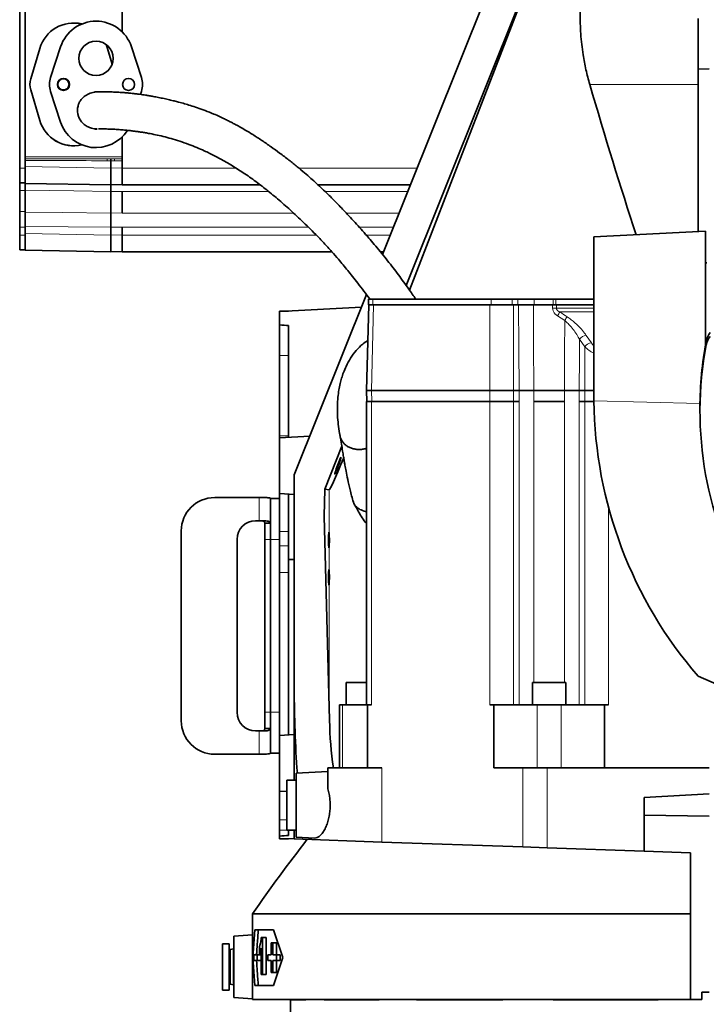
# Model space of a CAD drawing. Header units: millimetres. Extents: x 0 to 12429, y 0 to 8400.
# Tile 120 of 133: x 10574 to 10943, y 3425 to 3954. Entities that reach past the tile are written whole.
import ezdxf

# ---------------------------------------------------------------- set-up
doc = ezdxf.new("R2010")
doc.units = ezdxf.units.MM
doc.header["$LTSCALE"] = 20

msp = doc.modelspace()

# ---------------------------------------------------------------- linework, layer by layer
at = {"color": 7, "linetype": 'Continuous', "lineweight": 35}
for p, q in [((10769.149409, 3828.122137), (10839.100471, 4002.80219)), ((10858.495191, 4003.109668), (10781.83224, 3811.445746)), ((10858.220305, 4002.42218), (10783.652294, 3808.907421)), ((10574.178825, 3874.579774), (10574.178825, 3964.579774)), ((10577.178825, 3879.326729), (10577.178825, 3959.832818)), ((10629.178825, 3964.579774), (10629.178825, 3947.86263)), ((10938.678825, 3955.079774), (10938.678825, 3927.844365)), ((10580.109206, 3922.555134), (10584.957609, 3938.963759)), ((10580.125945, 3922.550188), (10584.974349, 3938.958813)), ((10596.171103, 3939.801229), (10590.774192, 3923.312647)), ((10620.627763, 3941.054503), (10621.383301, 3938.958813)), ((10620.655387, 3941.034287), (10621.40004, 3938.963759)), ((10621.383301, 3938.958813), (10623.891045, 3930.471765)), ((10621.40004, 3938.963759), (10623.900978, 3930.499749)), ((10639.583458, 3923.312647), (10634.186547, 3939.801229)), ((10944.678825, 3927.96889), (10938.678825, 3927.844365)), ((10938.678825, 3927.844365), (10938.678825, 3840.514609)), ((10584.957609, 3900.195788), (10580.109206, 3916.604413)), ((10584.974349, 3900.200734), (10580.125945, 3916.609359)), ((10590.774192, 3915.8469), (10596.171103, 3899.358318)), ((10614.452221, 3915.553339), (10614.473456, 3915.552902)), ((10639.038975, 3914.183401), (10639.583458, 3915.8469)), ((10629.178825, 3891.296917), (10629.178825, 3874.579774)), ((10577.178825, 3875.381336), (10577.178825, 3878.730657)), ((10577.178825, 3872.522225), (10577.178825, 3875.381336)), ((10623.178825, 3879.562017), (10623.178825, 3878.562164)), ((10623.178825, 3874.578403), (10623.178825, 3878.562164)), ((10574.178825, 3866.579774), (10574.178825, 3874.579774)), ((10577.178825, 3866.848894), (10577.178825, 3872.522225)), ((10623.178825, 3874.578403), (10623.178825, 3865.579774)), ((10629.178825, 3874.579774), (10629.178825, 3865.579774)), ((10574.178825, 3866.579774), (10577.178825, 3866.579774)), ((10574.178825, 3862.619774), (10574.178825, 3866.579774)), ((10577.178825, 3866.382707), (10577.178825, 3866.848894)), ((10623.178825, 3865.579774), (10577.178825, 3866.382707)), ((10629.178825, 3865.684504), (10623.178825, 3865.579774)), ((10629.178825, 3865.579774), (10703.304257, 3865.579774)), ((10734.451552, 3865.579774), (10784.149413, 3865.579774)), ((10574.178825, 3851.194407), (10574.178825, 3862.619774)), ((10577.178825, 3850.826915), (10577.178825, 3862.754064)), ((10623.178825, 3850.425621), (10623.178825, 3861.980267)), ((10629.178825, 3861.979774), (10629.178825, 3850.426032)), ((10574.178825, 3842.742283), (10574.178825, 3851.194407)), ((10574.178825, 3838.579774), (10574.178825, 3842.742283)), ((10574.178825, 3830.579774), (10574.178825, 3838.579774)), ((10577.178825, 3839.381336), (10577.178825, 3843.120116)), ((10577.178825, 3836.522225), (10577.178825, 3839.381336)), ((10623.178825, 3838.578403), (10623.178825, 3842.742996)), ((10623.178825, 3838.578403), (10623.178825, 3829.579774)), ((10629.178825, 3842.742283), (10629.178825, 3838.579774)), ((10629.178825, 3838.579774), (10629.178825, 3829.579774)), ((10942.678825, 3840.72424), (10882.678825, 3837.579774)), ((10942.678825, 3779.546856), (10942.678825, 3840.72424)), ((10577.178825, 3830.848894), (10577.178825, 3836.522225)), ((10882.678825, 3837.579774), (10882.678825, 3751.829774)), ((10574.178825, 3830.579774), (10577.178825, 3830.579774)), ((10577.178825, 3830.382707), (10577.178825, 3830.848894)), ((10623.178825, 3829.579774), (10577.178825, 3830.382707)), ((10629.178825, 3829.684504), (10623.178825, 3829.579774)), ((10629.178825, 3829.579774), (10741.915608, 3829.579774)), ((10767.955365, 3829.579774), (10769.733124, 3829.579774)), ((10943.328825, 3823.579774), (10942.678825, 3823.579774)), ((10721.678825, 3709.579774), (10760.510026, 3806.548084)), ((10761.681621, 3801.079774), (10760.546102, 3755.079774)), ((10761.546905, 3804.079774), (10761.546905, 3801.079774)), ((10761.546905, 3804.079774), (10763.890051, 3804.079774)), ((10761.546905, 3801.079774), (10762.625442, 3801.079774)), ((10762.625442, 3801.079774), (10764.317493, 3801.079774)), ((10763.890051, 3804.079774), (10827.529661, 3804.079774)), ((10764.317493, 3801.079774), (10826.823524, 3801.079774)), ((10826.823524, 3801.079774), (10829.174865, 3801.079774)), ((10827.529661, 3804.079774), (10838.84337, 3804.079774)), ((10829.174865, 3801.079774), (10837.198166, 3801.079774)), ((10837.198166, 3801.079774), (10839.549507, 3801.079774)), ((10838.84337, 3804.079774), (10841.786708, 3804.079774)), ((10839.549507, 3801.079774), (10842.193224, 3801.079774)), ((10841.786708, 3804.079774), (10850.563405, 3804.079774)), ((10850.208592, 3801.079774), (10860.485821, 3801.079774)), ((10850.563405, 3804.079774), (10860.812446, 3804.079774)), ((10860.812446, 3804.079774), (10862.177893, 3804.079774)), ((10862.177893, 3804.079774), (10882.678825, 3804.079774)), ((10882.678825, 3801.079774), (10862.544826, 3801.079774)), ((10757.802125, 3799.785981), (10713.678825, 3797.473577)), ((10713.678825, 3797.735615), (10718.678825, 3797.735615)), ((10713.678825, 3797.735615), (10713.678825, 3797.473577)), ((10713.678825, 3790.281413), (10713.678825, 3797.473577)), ((10713.678825, 3790.281413), (10713.678825, 3773.749571)), ((10718.678825, 3789.894249), (10718.678825, 3773.749571)), ((10713.678825, 3773.749571), (10713.678825, 3730.562873)), ((10718.678825, 3773.749571), (10718.678825, 3730.562873)), ((10760.546102, 3755.079774), (10760.694213, 3749.079774)), ((10763.181975, 3755.079774), (10760.546102, 3755.079774)), ((10763.181975, 3755.079774), (10826.823524, 3755.079774)), ((10839.549507, 3755.079774), (10826.823524, 3755.079774)), ((10839.549507, 3755.079774), (10842.494319, 3755.079774)), ((10850.471991, 3755.079774), (10866.812728, 3755.079774)), ((10874.7904, 3755.079774), (10877.735212, 3755.079774)), ((10882.678825, 3755.079774), (10877.735212, 3755.079774)), ((10760.546905, 3749.079774), (10760.546905, 3586.079774)), ((10763.182944, 3749.079774), (10760.546905, 3749.079774)), ((10826.822554, 3749.079774), (10763.182944, 3749.079774)), ((10839.550476, 3749.079774), (10826.822554, 3749.079774)), ((10842.493815, 3749.079774), (10839.550476, 3749.079774)), ((10866.812089, 3749.079774), (10850.47263, 3749.079774)), ((10877.734243, 3749.079774), (10874.790904, 3749.079774)), ((10882.695266, 3749.079774), (10877.734243, 3749.079774)), ((10882.691542, 3749.411167), (10882.678825, 3751.829774)), ((10939.678825, 3745.875359), (10939.678825, 3743.796121)), ((10713.678825, 3730.562873), (10713.678825, 3729.717629)), ((10730.031056, 3730.436758), (10713.678825, 3729.579774)), ((10713.678825, 3714.579774), (10713.678825, 3729.579774)), ((10718.678825, 3730.562873), (10718.678825, 3729.841812)), ((10747.252269, 3724.992868), (10738.065213, 3702.024443)), ((10713.678825, 3699.579774), (10713.678825, 3714.579774)), ((10721.678825, 3594.632412), (10721.678825, 3709.579774)), ((10738.065213, 3702.024443), (10737.678825, 3687.524946)), ((10740.40039, 3701.603779), (10738.065213, 3702.024443)), ((10678.947408, 3697.471867), (10702.878825, 3697.471867)), ((10702.878825, 3697.471867), (10705.540821, 3697.471867)), ((10713.678825, 3696.971867), (10708.878825, 3696.971867)), ((10708.878825, 3696.971867), (10708.878825, 3674.971867)), ((10713.678825, 3699.579774), (10721.678825, 3699.160511)), ((10760.546905, 3689.836696), (10760.027685, 3689.954768)), ((10700.947408, 3684.971867), (10702.878825, 3684.971867)), ((10705.540821, 3684.971867), (10702.878825, 3684.971867)), ((10740.618096, 3577.678763), (10737.678825, 3687.524946)), ((10660.947408, 3577.471867), (10660.947408, 3679.471867)), ((10708.878825, 3683.632122), (10705.878825, 3683.632122)), ((10705.878825, 3683.632122), (10705.878825, 3674.971867)), ((10690.947408, 3581.971867), (10690.947408, 3674.971867)), ((10705.878825, 3674.971867), (10705.878825, 3581.971867)), ((10708.878825, 3674.971867), (10708.878825, 3581.971867)), ((10713.678825, 3679.171854), (10713.678825, 3671.473436)), ((10718.678825, 3679.171854), (10718.678825, 3671.473436)), ((10713.678825, 3671.473436), (10713.678825, 3657.105334)), ((10718.678825, 3671.473436), (10718.678825, 3657.105334)), ((10721.678825, 3664.117726), (10718.678825, 3664.106732)), ((10713.678825, 3657.105334), (10713.678825, 3569.579774)), ((10718.678825, 3657.105334), (10718.678825, 3569.841812)), ((11068.678825, 3543.940468), (10938.678825, 3601.417008)), ((10721.678825, 3545.579774), (10721.678825, 3594.632412)), ((10749.642359, 3598.079774), (10749.642359, 3586.079774)), ((10749.642359, 3598.079774), (10760.546905, 3598.079774)), ((10849.642359, 3598.079774), (10849.642359, 3586.079774)), ((10849.642359, 3598.079774), (10867.642359, 3598.079774)), ((10867.642359, 3586.079774), (10867.642359, 3598.079774)), ((10745.926302, 3586.079774), (10745.926302, 3552.079774)), ((10745.926302, 3586.079774), (10747.667972, 3586.079774)), ((10747.667972, 3586.079774), (10761.061624, 3586.079774)), ((10761.061624, 3586.079774), (10761.061624, 3552.079774)), ((10761.061624, 3586.079774), (10763.182944, 3586.079774)), ((10826.822554, 3586.079774), (10828.943875, 3586.079774)), ((10828.943875, 3586.079774), (10828.943875, 3552.079774)), ((10828.943875, 3586.079774), (10852.142359, 3586.079774)), ((10852.142359, 3586.079774), (10865.142359, 3586.079774)), ((10865.142359, 3586.079774), (10888.340844, 3586.079774)), ((10888.340844, 3586.079774), (10888.340844, 3552.079774)), ((10888.340844, 3586.079774), (10890.462165, 3586.079774)), ((10705.878825, 3581.971867), (10705.878825, 3573.311613)), ((10708.878825, 3581.971867), (10708.878825, 3559.971867)), ((10705.878825, 3573.311613), (10708.878825, 3573.311613)), ((10702.878825, 3571.971867), (10700.947408, 3571.971867)), ((10702.878825, 3571.971867), (10705.540821, 3571.971867)), ((10721.678825, 3569.999036), (10713.678825, 3569.579774)), ((10713.678825, 3554.579774), (10713.678825, 3569.579774)), ((10702.878825, 3559.471867), (10678.947408, 3559.471867)), ((10705.540821, 3559.471867), (10702.878825, 3559.471867)), ((10708.878825, 3559.971867), (10713.678825, 3559.971867)), ((10713.678825, 3539.579774), (10713.678825, 3554.579774)), ((10739.763569, 3550.184778), (10722.678825, 3549.289405)), ((10722.678825, 3532.079774), (10722.678825, 3549.289405)), ((10739.763569, 3540.834485), (10739.763569, 3552.079774)), ((10760.096672, 3552.079774), (10739.763569, 3552.079774)), ((10760.096672, 3552.079774), (10761.061624, 3552.079774)), ((10761.061624, 3552.079774), (10768.690439, 3552.079774)), ((10844.500224, 3552.079774), (10828.943875, 3552.079774)), ((10857.59564, 3552.079774), (10844.500224, 3552.079774)), ((10944.678825, 3552.079774), (10857.59564, 3552.079774)), ((10722.678825, 3545.579774), (10717.678825, 3545.579774)), ((10717.678825, 3545.579774), (10717.678825, 3543.680746)), ((10717.678825, 3543.680746), (10717.678825, 3518.579774)), ((10713.678825, 3539.579774), (10717.678825, 3539.370142)), ((10909.678825, 3536.245501), (10944.678825, 3538.079774)), ((10722.678825, 3514.870142), (10722.678825, 3532.079774)), ((10909.678825, 3536.245501), (10909.678825, 3526.674467)), ((10909.678825, 3526.674467), (10909.678825, 3507.302001)), ((10909.678825, 3526.674467), (10944.678825, 3526.131131)), ((10713.678825, 3514.146471), (10713.678825, 3515.442179)), ((10717.678825, 3518.579774), (10722.678825, 3518.579774)), ((10718.678825, 3518.579774), (10718.678825, 3515.786205)), ((10721.678825, 3513.867105), (10721.678825, 3518.579774)), ((10713.678825, 3514.146471), (10721.678825, 3513.867105)), ((10713.678825, 3514.146471), (10713.678825, 3513.971867)), ((10713.678825, 3513.971867), (10718.678825, 3513.971867)), ((10721.678825, 3513.867105), (10768.690439, 3512.225423)), ((10722.678825, 3514.870142), (10732.591176, 3514.350658)), ((10768.690439, 3512.225423), (10844.500224, 3509.578087)), ((10844.500224, 3509.578087), (10857.59564, 3509.120785)), ((10857.59564, 3509.120785), (10909.678825, 3507.302001)), ((10909.678825, 3507.302001), (10934.678825, 3506.428981)), ((10934.678825, 3506.428981), (10934.678825, 3428.481344)), ((10699.178825, 3473.649758), (10699.178825, 3427.579774)), ((10934.678825, 3473.649758), (10699.178825, 3473.649758)), ((10699.178825, 3462.279042), (10689.178825, 3461.579774)), ((10699.382463, 3450.079774), (10700.450638, 3465.079774)), ((10710.546213, 3465.079774), (10700.450638, 3465.079774)), ((10710.546213, 3465.079774), (10715.491837, 3450.079774)), ((10686.678825, 3457.579774), (10683.178825, 3457.579774)), ((10683.178825, 3445.079774), (10683.178825, 3457.579774)), ((10686.678825, 3445.079774), (10686.678825, 3457.579774)), ((10689.178825, 3461.579774), (10689.178825, 3428.579774)), ((10704.622327, 3460.988018), (10703.995265, 3460.988018)), ((10704.622327, 3460.988018), (10704.622327, 3440.988018)), ((10704.622327, 3460.988018), (10706.668064, 3460.988018)), ((10706.668064, 3460.988018), (10706.668064, 3440.988018)), ((10709.23216, 3451.579774), (10709.23216, 3458.079774)), ((10710.099433, 3458.079774), (10709.23216, 3458.079774)), ((10710.099433, 3458.079774), (10710.099433, 3451.579774)), ((10710.099433, 3458.079774), (10712.19336, 3458.079774)), ((10712.19336, 3458.079774), (10712.19336, 3451.579774)), ((10688.927061, 3454.772959), (10687.434116, 3454.372925)), ((10699.993038, 3448.579774), (10699.993038, 3451.579774)), ((10701.81361, 3451.579774), (10699.993038, 3451.579774)), ((10701.81361, 3451.579774), (10701.81361, 3448.579774)), ((10701.81361, 3451.579774), (10703.835488, 3451.579774)), ((10702.948386, 3452.013659), (10702.948386, 3455.859813)), ((10702.948386, 3452.013659), (10703.846378, 3452.013659)), ((10703.835488, 3451.579774), (10703.835488, 3448.579774)), ((10703.846378, 3440.988018), (10703.846378, 3455.2268)), ((10707.473846, 3448.579774), (10707.473846, 3451.579774)), ((10709.23216, 3451.579774), (10707.473846, 3451.579774)), ((10712.098512, 3451.579774), (10710.099433, 3451.579774)), ((10712.098512, 3451.579774), (10712.098512, 3448.579774)), ((10712.098512, 3451.579774), (10714.210601, 3451.579774)), ((10714.210601, 3451.579774), (10714.210601, 3448.579774)), ((10700.450638, 3435.079774), (10699.382463, 3450.079774)), ((10699.382463, 3450.079774), (10699.993038, 3450.079774)), ((10701.81361, 3448.579774), (10699.993038, 3448.579774)), ((10701.81361, 3448.579774), (10703.835488, 3448.579774)), ((10709.23216, 3448.579774), (10707.473846, 3448.579774)), ((10709.23216, 3442.079774), (10709.23216, 3448.579774)), ((10712.098512, 3448.579774), (10710.099433, 3448.579774)), ((10710.099433, 3448.579774), (10710.099433, 3442.079774)), ((10715.491837, 3450.079774), (10710.546213, 3435.079774)), ((10712.098512, 3448.579774), (10714.210601, 3448.579774)), ((10712.19336, 3448.579774), (10712.19336, 3442.079774)), ((10683.178825, 3432.579774), (10683.178825, 3445.079774)), ((10686.678825, 3432.579774), (10686.678825, 3445.079774)), ((10704.622327, 3440.988018), (10703.846378, 3440.988018)), ((10704.622327, 3440.988018), (10706.668064, 3440.988018)), ((10710.099433, 3442.079774), (10709.23216, 3442.079774)), ((10710.099433, 3442.079774), (10712.19336, 3442.079774)), ((10687.434116, 3435.786622), (10688.927061, 3435.386588)), ((10683.178825, 3432.579774), (10686.678825, 3432.579774)), ((10710.546213, 3435.079774), (10700.450638, 3435.079774)), ((10940.678825, 3431.579774), (10944.678825, 3431.579774)), ((10940.678825, 3427.579774), (10940.678825, 3431.579774)), ((10689.178825, 3428.579774), (10699.178825, 3427.880505)), ((10934.678825, 3427.579774), (10699.178825, 3427.579774)), ((10719.678825, 3427.579774), (10719.678825, 3389.579774)), ((10719.692328, 3427.397234), (10719.692328, 3427.579774)), ((10727.843726, 3427.397234), (10719.692328, 3427.397234)), ((10727.843726, 3427.397234), (10727.843726, 3427.579774)), ((10737.761706, 3427.397234), (10737.761706, 3427.579774)), ((10767.334354, 3427.397234), (10737.761706, 3427.397234)), ((10767.334354, 3427.397234), (10767.334354, 3427.579774)), ((10787.332341, 3427.397234), (10787.332341, 3427.579774)), ((10833.824069, 3427.397234), (10787.332341, 3427.397234)), ((10833.824069, 3427.397234), (10833.824069, 3427.579774)), ((10860.857551, 3427.397234), (10860.857551, 3427.579774)), ((10917.190417, 3427.397234), (10860.857551, 3427.397234)), ((10917.190417, 3427.397234), (10917.190417, 3427.579774)), ((10934.678825, 3427.579774), (10934.678825, 3428.481344)), ((10934.678825, 3427.579774), (10940.678825, 3427.579774))]:
    msp.add_line(p, q, dxfattribs=at)
at = {"color": 8, "linetype": 'Continuous', "lineweight": 18}
for p, q in [((10584.974349, 3938.958813), (10584.957609, 3938.963759)), ((10621.383301, 3938.958813), (10621.40004, 3938.963759)), ((10580.125945, 3922.550188), (10580.109206, 3922.555134)), ((10880.469824, 3919.579774), (10938.678825, 3919.579774)), ((10580.125945, 3916.609359), (10580.109206, 3916.604413)), ((10584.974349, 3900.200734), (10584.957609, 3900.195788)), ((10577.178825, 3880.562471), (10629.178825, 3880.562471)), ((10577.178825, 3875.381336), (10623.178825, 3874.578403)), ((10623.178825, 3878.562164), (10621.170404, 3878.562775)), ((10621.187856, 3879.562623), (10623.178825, 3879.562017)), ((10625.169793, 3879.562623), (10621.187856, 3879.562623)), ((10623.178825, 3879.562017), (10625.169793, 3879.562623)), ((10625.187246, 3878.562775), (10623.178825, 3878.562164)), ((10574.178825, 3874.579774), (10577.178825, 3874.579774)), ((10623.178825, 3874.578403), (10629.178825, 3874.683133)), ((10629.178825, 3874.579774), (10690.372673, 3874.579774)), ((10724.157765, 3874.579774), (10787.753486, 3874.579774)), ((10574.178825, 3862.619774), (10577.178825, 3862.619774)), ((10629.178825, 3862.081224), (10623.178825, 3861.980267)), ((10629.178825, 3861.979774), (10707.88601, 3861.979774)), ((10738.260199, 3861.979774), (10782.707784, 3861.979774)), ((10574.178825, 3851.194407), (10577.178825, 3851.194407)), ((10623.178825, 3850.425621), (10629.178825, 3850.477847)), ((10721.245032, 3850.426032), (10629.178825, 3850.426032)), ((10778.08106, 3850.426032), (10749.640744, 3850.426032)), ((10574.178825, 3842.742283), (10577.178825, 3842.742283)), ((10574.178825, 3838.579774), (10577.178825, 3838.579774)), ((10577.178825, 3839.381336), (10623.178825, 3838.578403)), ((10623.178825, 3838.578403), (10629.178825, 3838.683133)), ((10729.312385, 3842.742283), (10629.178825, 3842.742283)), ((10629.178825, 3838.579774), (10733.518332, 3838.579774)), ((10775.004083, 3842.742283), (10756.657649, 3842.742283)), ((10760.327224, 3838.579774), (10773.337196, 3838.579774)), ((10764.317493, 3801.079774), (10763.181975, 3755.079774)), ((10763.890051, 3804.079774), (10763.890051, 3801.079774)), ((10826.823524, 3755.079774), (10826.823524, 3801.079774)), ((10827.529661, 3804.079774), (10827.529661, 3801.079774)), ((10838.84337, 3804.079774), (10838.84337, 3801.079774)), ((10839.549507, 3801.079774), (10839.549507, 3755.079774)), ((10841.786708, 3804.079774), (10841.786708, 3801.079774)), ((10850.563405, 3804.079774), (10850.563405, 3801.079774)), ((10860.499453, 3799.291668), (10860.485821, 3801.079774)), ((10860.812446, 3804.079774), (10860.812446, 3801.079774)), ((10862.177893, 3804.079774), (10862.177893, 3801.079774)), ((10862.558021, 3799.291668), (10882.678825, 3799.291668)), ((10882.678825, 3797.222705), (10864.437033, 3797.222705)), ((10867.027837, 3792.622835), (10863.086302, 3795.153741)), ((10877.735212, 3778.547177), (10874.970214, 3782.526941)), ((10878.591211, 3784.595904), (10881.356209, 3780.61614)), ((10943.07926, 3779.626284), (10943.07926, 3781.705522)), ((10877.735212, 3755.079774), (10877.735212, 3778.547177)), ((10713.678825, 3773.749571), (10718.678825, 3773.749571)), ((10763.181975, 3755.079774), (10763.330086, 3749.079774)), ((10826.823524, 3749.079774), (10826.823524, 3755.079774)), ((10839.549507, 3755.079774), (10839.549507, 3749.079774)), ((10850.471991, 3755.079774), (10850.437533, 3749.079774)), ((10866.847186, 3749.079774), (10866.812728, 3755.079774)), ((10877.735212, 3749.079774), (10877.735212, 3755.079774)), ((10763.182944, 3749.079774), (10763.182944, 3586.079774)), ((10826.822554, 3749.079774), (10826.822554, 3586.079774)), ((10839.550476, 3749.079774), (10839.550476, 3586.079774)), ((10842.493815, 3749.079774), (10842.493815, 3586.079774)), ((10850.47263, 3598.079774), (10850.47263, 3749.079774)), ((10866.812089, 3749.079774), (10866.812089, 3598.079774)), ((10874.790904, 3586.079774), (10874.790904, 3749.079774)), ((10877.734243, 3749.079774), (10877.734243, 3586.079774)), ((10939.690778, 3748.00876), (10882.691542, 3749.411167)), ((10713.678825, 3730.562873), (10718.678825, 3730.562873)), ((10713.678825, 3729.717629), (10716.309262, 3729.717629)), ((10740.40039, 3678.365996), (10740.40039, 3701.603779)), ((10702.878825, 3697.471867), (10702.878825, 3684.971867)), ((10890.462165, 3692.502243), (10890.462165, 3586.079774)), ((10705.878825, 3674.971867), (10708.878825, 3674.971867)), ((10708.878825, 3674.971867), (10713.678825, 3674.971867)), ((10713.678825, 3679.171854), (10718.678825, 3679.171854)), ((10713.678825, 3671.473436), (10718.678825, 3671.473436)), ((10740.40039, 3658.365996), (10740.40039, 3670.793551)), ((10713.678825, 3657.105334), (10718.678825, 3657.105334)), ((10740.40039, 3585.814848), (10740.40039, 3650.793551)), ((10747.667972, 3586.079774), (10747.667972, 3552.079774)), ((10852.142359, 3586.079774), (10852.142359, 3552.079774)), ((10865.142359, 3586.079774), (10865.142359, 3552.079774)), ((10705.878825, 3581.971867), (10708.878825, 3581.971867)), ((10708.878825, 3581.971867), (10713.678825, 3581.971867)), ((10702.878825, 3571.971867), (10702.878825, 3559.471867)), ((10768.690439, 3512.225423), (10768.690439, 3552.079774)), ((10844.500224, 3552.079774), (10844.500224, 3509.578087)), ((10857.59564, 3552.079774), (10857.59564, 3509.120785)), ((10713.678825, 3524.177724), (10717.678825, 3524.177724)), ((10713.678825, 3518.615439), (10717.678825, 3518.615439)), ((10713.678825, 3515.535418), (10715.049812, 3515.535418)), ((10687.434116, 3445.079774), (10687.434116, 3454.372925)), ((10688.927061, 3445.079774), (10688.927061, 3454.772959)), ((10687.434116, 3435.786622), (10687.434116, 3445.079774)), ((10688.927061, 3435.386588), (10688.927061, 3445.079774))]:
    msp.add_line(p, q, dxfattribs=at)
at = {"color": 7, "linetype": 'Continuous', "lineweight": 35, "flags": 128}
msp.add_lwpolyline([(10616.672165, 3915.465874), (10616.482782, 3915.492927), (10614.530982, 3915.558766)], dxfattribs=at)
at = {"color": 8, "linetype": 'Continuous', "lineweight": 18, "flags": 128}
for points in [[(10623.178825, 3861.980267), (10603.182413, 3862.316698), (10577.178825, 3862.754064)], [(10577.178825, 3850.826915), (10597.175234, 3850.652218), (10623.178825, 3850.425621)], [(10623.178825, 3842.742996), (10600.137079, 3842.931667), (10577.178825, 3843.120116)], [(10629.178825, 3842.792081), (10626.220372, 3842.767875), (10623.178825, 3842.742996)], [(10842.494319, 3755.079774), (10842.343335, 3778.121519), (10842.193224, 3801.079774)], [(10850.208592, 3801.079774), (10850.322873, 3781.083365), (10850.471991, 3755.079774)], [(10862.544826, 3801.079774), (10862.555956, 3799.571496), (10862.558021, 3799.291668)], [(10866.812728, 3755.079774), (10866.927449, 3775.076185), (10867.027837, 3792.622835)], [(10874.970214, 3782.526941), (10874.910513, 3773.406123), (10874.7904, 3755.079774)], [(10842.454972, 3749.079774), (10842.47437, 3752.038227), (10842.494319, 3755.079774)], [(10874.7904, 3755.079774), (10874.810349, 3752.038227), (10874.829747, 3749.079774)]]:
    msp.add_lwpolyline(points, dxfattribs=at)
at = {"color": 7, "linetype": 'Continuous', "lineweight": 35}
for centre, radius in [((10615.178825, 3933.579774), 9.25), ((10597.678825, 3919.579774), 3.25), ((10632.678825, 3919.579774), 3.25), ((10597.678825, 3919.579774), 3)]:
    msp.add_circle(centre, radius, dxfattribs=at)
for centre, radius, start, end in [((10603.178825, 3933.579774), 19, 76.68743455, 163.53869851), ((10603.178825, 3933.579774), 18.982545, 76.76063955, 163.53869851), ((10615.178825, 3933.579774), 20, 18.12389403, 161.87610597), ((10602.178825, 3919.579774), 12, 161.87610597, 198.12389403), ((10628.178825, 3919.579774), 12, 341.87610597, 18.12389403), ((10590.178825, 3919.579774), 10.5, 163.53869851, 196.46130149), ((10590.178825, 3919.579774), 10.482545, 163.53869851, 196.46130149), ((10603.178825, 3905.579774), 19, 196.46130149, 283.31256544), ((10603.178825, 3905.579774), 18.982545, 196.46130149, 283.23936042), ((10615.178825, 3905.579774), 20, 198.12389403, 327.34808412), ((10952.595119, 3779.873601), 9.690589, 139.51111912, 169.10316465), ((11130.194714, 3745.87103), 190.515889, 169.15855068, 179.99869816), ((10952.595119, 3777.794364), 9.690589, 139.51111912, 169.10316465), ((11130.79131, 3743.803855), 191.099608, 169.19574714, 211.24180181), ((11112.678825, 3751.829774), 230, 180.60251525, 220.84148579), ((10678.947408, 3679.471867), 18, 90, 180), ((10700.947408, 3674.971867), 10, 90, 180), ((10700.947408, 3581.971867), 10, 180, 270), ((10678.947408, 3577.471867), 18, 180, 270), ((11596.356381, 2843.659897), 1096.273138, 142.324273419, 144.923820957), ((10687.278825, 3454.952481), 0.6, 180, 285), ((10688.978825, 3454.579774), 0.2, 0, 105), ((10687.278825, 3435.207066), 0.6, 75, 180), ((10688.978825, 3435.579774), 0.2, 255, 0)]:
    msp.add_arc(centre, radius, start, end, dxfattribs=at)
at = {"color": 8, "linetype": 'Continuous', "lineweight": 18}
for centre, radius, start, end in [((10636.097177, 3878.802304), 14.928695, 177.0806595, 180.9193405), ((10610.260473, 3878.802304), 14.928695, 359.0806595, 2.9193405), ((10861.528737, 3670.76959), 128.526199, 89.54114984, 90.45885016), ((10818.169411, 3825.953313), 54.462287, 325.56151561, 328.16113508), ((10846.74777, 3805.959678), 24.272464, 326.6697547, 332.3399334), ((10879.035836, 3779.614617), 5.001091, 95.10064577, 144.38486633), ((10881.800834, 3775.634853), 5.001091, 95.10064577, 144.38486633)]:
    msp.add_arc(centre, radius, start, end, dxfattribs=at)
at = {"color": 7, "linetype": 'Continuous', "lineweight": 35}
for centre, major_axis, ratio, start_param, end_param in [((11146.650312, 5900.144069), (-37.624324, 2457.566662), 0.2028764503, 2.5048856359, 2.5627339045), ((10254.915194, 3771.42538), (534.27175, 5.597061), 0.0513500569, 0.5190389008, 0.5375877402), ((10795.325014, 3849.536724), (54.933742, 147.930459), 0.0182442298, 3.1448623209, 3.6360252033), ((10740.299214, 3674.579774), (0, 4.25), 0.0524077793, 5.8116588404, 9.8963044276), ((10740.299214, 3654.579774), (0, 4.25), 0.0524077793, 5.8116588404, 9.8963044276), ((10882.186516, 3606.9786), (8.478522, 315.226449), 0.5084713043, 1.6236440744, 1.7683855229), ((10803.958162, 3589.065765), (3.350414, 124.5664), 0.5084713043, 1.676003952, 1.8859059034), ((10291.169353, 3532.579774), (534.271827, 0), 0.0524077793, 5.6245262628, 5.6399712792)]:
    msp.add_ellipse(centre, major_axis=major_axis, ratio=ratio, start_param=start_param, end_param=end_param, dxfattribs=at)
at = {"color": 8, "linetype": 'Continuous', "lineweight": 18}
for centre, major_axis, ratio, start_param, end_param in [((10623.187552, 3880.562471), (114.579923, 0), 0.0087275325, 4.2991883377, 4.6949356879), ((10623.170099, 3880.562471), (114.579923, 0), 0.0174550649, 4.2993546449, 4.6949356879), ((10623.170098, 3880.562471), (114.579923, 0), 0.0087275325, 4.7298422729, 4.7648544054), ((10623.18755, 3880.562471), (114.579923, 0), 0.0174550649, 4.7298422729, 4.7647018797), ((10861.194073, 3859.720538), (-78.717834, 78.726314), 0.4141689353, 2.0015659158, 2.0463595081), ((10885.598204, 3780.618), (-5.522487, 5.662975), 0.4142103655, 1.1872072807, 1.4643016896), ((10884.098204, 3778.49668), (8.800244, -5.111637), 0.3688953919, 4.1382248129, 4.7651007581)]:
    msp.add_ellipse(centre, major_axis=major_axis, ratio=ratio, start_param=start_param, end_param=end_param, dxfattribs=at)
at = {"color": 7, "linetype": 'Continuous', "lineweight": 35}
msp.add_ellipse((10745.124281, 3714.579774), major_axis=(1.67999, 4.499244), ratio=0.0490968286, dxfattribs=at)
for points, knots in [([(10880.469824, 3919.579774), (10879.755192, 3922.206809), (10878.323192, 3927.470945), (10876.611983, 3936.522418), (10875.45343, 3946.699124), (10875.217148, 3958.084219), (10876.070477, 3969.555173), (10877.835508, 3979.953999), (10880.150351, 3989.128973), (10882.733294, 3997.151948), (10885.789872, 4005.054416), (10888.220161, 4010.18176), (10889.435339, 4012.745505)], [0, 0, 0, 0, 0.0847515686, 0.1698277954, 0.2870505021, 0.4042686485, 0.5255264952, 0.6467934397, 0.7344427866, 0.8220966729, 0.9110458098, 1, 1, 1, 1]), ([(10617.183028, 3915.618589), (10616.000971, 3915.578205), (10613.792322, 3915.502748), (10610.713028, 3914.394397), (10608.427256, 3912.832836), (10607.094277, 3911.348038), (10606.39506, 3910.23836), (10606.060642, 3909.587843), (10605.823529, 3909.00161), (10605.477616, 3907.958975), (10605.237283, 3906.684795), (10605.207798, 3905.178061), (10605.338814, 3903.828833), (10605.778226, 3902.185939), (10606.721347, 3900.276326), (10608.293051, 3898.387734), (10610.418459, 3896.860748), (10612.435287, 3896.078362), (10614.214128, 3895.689454), (10615.252475, 3895.635928), (10615.810776, 3895.607147)], [0, 0, 0, 0, 0.1297858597, 0.2425021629, 0.3351230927, 0.4048253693, 0.4306531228, 0.4505569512, 0.4652818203, 0.4788027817, 0.5346419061, 0.5634043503, 0.5940091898, 0.6376559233, 0.6950738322, 0.7627397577, 0.8362563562, 0.9118862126, 0.9526227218, 1, 1, 1, 1]), ([(10786.985477, 3804.079774), (10785.73078, 3805.912665), (10782.65566, 3810.404875), (10778.586048, 3815.983604), (10774.773872, 3821.026968), (10771.796732, 3824.847585), (10768.673288, 3828.734955), (10765.540479, 3832.511217), (10762.63565, 3835.924877), (10759.747848, 3839.255228), (10756.761144, 3842.639401), (10753.493939, 3846.269559), (10749.646701, 3850.453079), (10745.08575, 3855.261334), (10739.619809, 3860.753912), (10734.731271, 3865.377886), (10730.53796, 3869.152883), (10727.093196, 3872.147293), (10723.179278, 3875.420192), (10718.715312, 3878.995591), (10714.015568, 3882.582178), (10709.14618, 3886.116285), (10704.326602, 3889.433437), (10699.690556, 3892.435469), (10695.631492, 3894.903818), (10692.396618, 3896.762845), (10689.998834, 3898.077204), (10688.106932, 3899.078392), (10686.288508, 3900.011999), (10684.100143, 3901.093931), (10681.431859, 3902.3492), (10677.933279, 3903.893512), (10673.929921, 3905.501349), (10669.759877, 3907.003706), (10666.078381, 3908.205104), (10662.730458, 3909.205167), (10659.826055, 3910.003533), (10657.107256, 3910.699451), (10654.488799, 3911.32757), (10651.653163, 3911.960811), (10648.769259, 3912.55547), (10646.088921, 3913.063308), (10643.769452, 3913.4682), (10641.87164, 3913.774545), (10640.159122, 3914.031041), (10638.448524, 3914.268546), (10636.544052, 3914.510005), (10634.431949, 3914.750037), (10632.074285, 3914.984486), (10629.448899, 3915.204324), (10626.613986, 3915.393223), (10623.691862, 3915.536625), (10620.853958, 3915.622081), (10618.225128, 3915.647367), (10616.994395, 3915.628011), (10616.354127, 3915.617942)], [0, 0, 0, 0, 0.0237665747, 0.0582491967, 0.0754825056, 0.0934362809, 0.1120992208, 0.1314387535, 0.1490605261, 0.1633958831, 0.182138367, 0.201168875, 0.220614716, 0.2492802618, 0.2800207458, 0.3128180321, 0.3289533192, 0.3465761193, 0.3667022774, 0.3892826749, 0.414282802, 0.436954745, 0.4613101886, 0.4851334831, 0.504936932, 0.5206993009, 0.5324209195, 0.539980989, 0.5482900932, 0.5589321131, 0.5719313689, 0.5873261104, 0.6102659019, 0.6310901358, 0.6497250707, 0.6661158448, 0.6826611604, 0.6953153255, 0.7094170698, 0.7249623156, 0.741924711, 0.7578681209, 0.7710981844, 0.7828444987, 0.7921745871, 0.80281312, 0.8150677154, 0.8289240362, 0.8448533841, 0.8637333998, 0.8855238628, 0.9101444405, 0.9374999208, 0.9674854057, 1, 1, 1, 1]), ([(10614.752208, 3895.577677), (10614.743559, 3895.575536), (10614.680235, 3895.559859), (10614.93579, 3895.556246), (10615.476556, 3895.582699), (10615.746879, 3895.595923)], [0, 0, 0, 0, 0.0733141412, 0.5367587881, 1, 1, 1, 1]), ([(10616.496461, 3895.618736), (10617.205263, 3895.629171), (10618.561867, 3895.649145), (10621.400765, 3895.608428), (10624.392356, 3895.492468), (10627.399439, 3895.301987), (10630.259043, 3895.058374), (10632.823402, 3894.792552), (10635.060364, 3894.526626), (10637.084528, 3894.260457), (10639.083441, 3893.973954), (10641.174483, 3893.647423), (10643.832423, 3893.191044), (10647.148172, 3892.544355), (10651.195706, 3891.618245), (10655.538717, 3890.462394), (10660.143325, 3889.05393), (10664.775269, 3887.440648), (10669.175396, 3885.714763), (10673.791852, 3883.700585), (10678.993348, 3881.178762), (10685.211638, 3877.798497), (10691.832903, 3873.767177), (10698.573411, 3869.197718), (10705.274784, 3864.178433), (10711.986949, 3858.708257), (10718.821562, 3852.736465), (10725.923744, 3846.152358), (10732.216631, 3839.972555), (10737.60321, 3834.351192), (10741.666758, 3829.894002), (10745.130881, 3825.911852), (10747.942862, 3822.564681), (10750.462914, 3819.484079), (10753.076585, 3816.214928), (10755.971204, 3812.521242), (10759.10593, 3808.443024), (10761.276255, 3805.533095), (10762.360192, 3804.079774)], [0, 0, 0, 0, 0.0407592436, 0.0780107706, 0.1116647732, 0.1416096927, 0.1677493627, 0.1900134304, 0.207412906, 0.2224152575, 0.2376297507, 0.2531562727, 0.2689798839, 0.295274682, 0.322502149, 0.3506537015, 0.3796411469, 0.4084944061, 0.4343574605, 0.4571182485, 0.4884463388, 0.5236805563, 0.5616723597, 0.5999236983, 0.6389644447, 0.6786069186, 0.7196753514, 0.7626825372, 0.80856799, 0.8359279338, 0.8635087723, 0.8861555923, 0.9032253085, 0.9195965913, 0.93660198, 0.9556906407, 0.977870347, 1, 1, 1, 1]), ([(10577.178825, 3878.730657), (10577.178825, 3878.844025), (10577.178825, 3879.058708), (10577.178825, 3879.240797), (10577.178825, 3879.326729)], [0, 0, 0, 0, 0.5280729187, 1, 1, 1, 1]), ([(10577.178825, 3862.754064), (10577.178825, 3863.547159), (10577.178825, 3865.133351), (10577.178825, 3866.225512), (10577.178825, 3866.339497), (10577.178825, 3866.382707)], [0, 0, 0, 0, 0.3830644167, 0.7661294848, 1, 1, 1, 1]), ([(10623.178825, 3865.579774), (10623.178825, 3865.538089), (10623.178825, 3865.426848), (10623.178825, 3864.350574), (10623.178825, 3862.770369), (10623.178825, 3861.980267)], [0, 0, 0, 0, 0.2305598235, 0.6152802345, 1, 1, 1, 1]), ([(10577.178825, 3843.120116), (10577.178825, 3844.241758), (10577.178825, 3846.485044), (10577.178825, 3849.123952), (10577.178825, 3850.358803), (10577.178825, 3850.826915)], [0, 0, 0, 0, 0.3830644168, 0.7661294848, 1, 1, 1, 1]), ([(10623.178825, 3850.425621), (10623.178825, 3849.964846), (10623.178825, 3848.735207), (10623.178825, 3846.108031), (10623.178825, 3843.864674), (10623.178825, 3842.742996)], [0, 0, 0, 0, 0.2305598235, 0.6152802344, 1, 1, 1, 1]), ([(10842.193224, 3801.079774), (10843.065668, 3801.079774), (10844.810558, 3801.079774), (10847.721984, 3801.079774), (10849.525078, 3801.079774), (10850.208592, 3801.079774)], [0, 0, 0, 0, 0.3830665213, 0.7661336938, 1, 1, 1, 1]), ([(10860.485821, 3801.079774), (10860.866824, 3801.079774), (10861.584449, 3801.079774), (10862.239537, 3801.079774), (10862.512564, 3801.079774), (10862.544826, 3801.079774)], [0, 0, 0, 0, 0.4995240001, 0.9408625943, 1, 1, 1, 1]), ([(10761.207694, 3781.880948), (10760.279294, 3781.2611), (10757.947891, 3779.704537), (10754.837035, 3776.502501), (10751.846659, 3772.487341), (10749.661728, 3768.442076), (10748.140688, 3764.775986), (10747.115887, 3761.673697), (10746.301725, 3758.577453), (10745.620572, 3755.153301), (10745.096574, 3751.180138), (10744.818656, 3746.67863), (10744.863172, 3741.835324), (10745.287108, 3736.863288), (10745.81837, 3732.978865), (10746.319838, 3730.752524), (10746.449845, 3730.175343)], [0, 0, 0, 0, 0.0554095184, 0.1391446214, 0.22955856, 0.3209598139, 0.3860713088, 0.4433357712, 0.4979651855, 0.5610089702, 0.6329544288, 0.7139326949, 0.8011927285, 0.8870127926, 0.9707079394, 1, 1, 1, 1]), ([(10850.471991, 3755.079774), (10849.801053, 3755.079774), (10848.010565, 3755.079774), (10845.111653, 3755.079774), (10843.366764, 3755.079774), (10842.494319, 3755.079774)], [0, 0, 0, 0, 0.2305598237, 0.6152802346, 1, 1, 1, 1]), ([(10874.7904, 3755.079774), (10874.287219, 3755.079774), (10872.944415, 3755.079774), (10870.19441, 3755.079774), (10867.939955, 3755.079774), (10866.812728, 3755.079774)], [0, 0, 0, 0, 0.2305598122, 0.6152802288, 1, 1, 1, 1]), ([(10746.365482, 3730.450015), (10746.597431, 3729.032214), (10747.026124, 3726.411814), (10747.622205, 3722.68203), (10748.129832, 3719.576681), (10748.553324, 3717.0636), (10748.99988, 3714.502042), (10749.586752, 3711.282499), (10750.466856, 3706.849661), (10751.701759, 3701.253973), (10752.838151, 3697.170172), (10753.459, 3694.939058)], [0, 0, 0, 0, 0.12768724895, 0.23599350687, 0.32487881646, 0.39426277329, 0.44917771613, 0.53992759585, 0.6619602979, 0.81531783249, 1, 1, 1, 1]), ([(10746.37948, 3730.45011), (10746.381768, 3730.409656), (10746.414137, 3729.837516), (10746.841148, 3728.76684), (10747.653154, 3727.312953), (10748.835055, 3726.01865), (10750.300661, 3724.93689), (10751.99698, 3724.097754), (10753.858918, 3723.527418), (10755.825796, 3723.250836), (10757.810917, 3723.306466), (10759.417482, 3723.554851), (10760.280092, 3723.888229), (10760.546905, 3723.991346)], [0, 0, 0, 0, 0.0079898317, 0.1129989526, 0.2179104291, 0.3227034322, 0.4275084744, 0.5324847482, 0.6376172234, 0.7429543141, 0.8479723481, 0.9529764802, 1, 1, 1, 1]), ([(10705.540821, 3697.471867), (10706.039657, 3697.452331), (10707.024111, 3697.413777), (10708.079181, 3697.294014), (10708.755819, 3697.134131), (10708.838185, 3696.983567), (10708.878825, 3696.909278)], [0, 0, 0, 0, 0.2601097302, 0.5133272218, 0.7598763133, 1, 1, 1, 1]), ([(10713.678825, 3699.399015), (10713.678825, 3697.334837), (10713.678825, 3690.648729), (10713.678825, 3683.862793), (10713.678825, 3679.171854)], [0, 0, 0, 0, 0.308726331, 1, 1, 1, 1]), ([(10718.678825, 3699.317735), (10718.678825, 3697.28058), (10718.678825, 3690.621431), (10718.678825, 3683.862858), (10718.678825, 3679.171854)], [0, 0, 0, 0, 0.3059180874, 1, 1, 1, 1]), ([(10754.284736, 3693.324528), (10754.020835, 3693.701815), (10753.648179, 3694.234585), (10753.53274, 3694.814097), (10753.499051, 3694.983223)], [0, 0, 0, 0, 0.7081595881, 1, 1, 1, 1]), ([(10753.930933, 3694.042683), (10754.673404, 3692.623873), (10756.547463, 3689.042678), (10758.82948, 3685.462329), (10760.518162, 3683.382989), (10760.546905, 3683.347597)], [0, 0, 0, 0, 0.3920838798, 0.9896526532, 1, 1, 1, 1]), ([(10760.027685, 3689.954768), (10758.959353, 3690.291905), (10757.26813, 3690.825611), (10755.463405, 3692.042355), (10754.653821, 3692.838754), (10754.314895, 3693.284834), (10754.284736, 3693.324528)], [0, 0, 0, 0, 0.4501068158, 0.7125416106, 0.9744203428, 1, 1, 1, 1]), ([(10705.878825, 3683.632122), (10705.858866, 3683.838567), (10705.823064, 3684.208876), (10705.524221, 3684.638654), (10705.023159, 3684.867609), (10704.505413, 3684.933977), (10704.209823, 3684.971867)], [0, 0, 0, 0, 0.27932623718, 0.5010382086, 0.71513378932, 1, 1, 1, 1]), ([(10708.878825, 3683.632122), (10708.836358, 3683.840915), (10708.758171, 3684.225329), (10708.144118, 3684.647871), (10707.153542, 3684.868179), (10706.130518, 3684.933954), (10705.540821, 3684.971867)], [0, 0, 0, 0, 0.25774439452, 0.47453746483, 0.6971102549, 1, 1, 1, 1]), ([(10740.40039, 3670.793551), (10740.424548, 3671.052786), (10740.472864, 3671.571259), (10740.542582, 3672.803201), (10740.577427, 3674.203711), (10740.565766, 3675.653464), (10740.512228, 3676.972486), (10740.447897, 3677.876879), (10740.412575, 3678.240545), (10740.40039, 3678.365996)], [0, 0, 0, 0, 0.1536327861, 0.3072682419, 0.4607340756, 0.613592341, 0.7662401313, 0.9193614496, 1, 1, 1, 1]), ([(10740.40039, 3650.793551), (10740.424548, 3651.052786), (10740.472864, 3651.571259), (10740.542582, 3652.803201), (10740.577427, 3654.203711), (10740.565766, 3655.653464), (10740.512228, 3656.972486), (10740.447897, 3657.876879), (10740.412575, 3658.240545), (10740.40039, 3658.365996)], [0, 0, 0, 0, 0.1536327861, 0.3072682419, 0.4607340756, 0.613592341, 0.7662401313, 0.9193614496, 1, 1, 1, 1]), ([(10704.209823, 3571.971867), (10704.493144, 3572.000725), (10705.013756, 3572.053751), (10705.510579, 3572.295246), (10705.818228, 3572.739714), (10705.856605, 3573.101908), (10705.878825, 3573.311613)], [0, 0, 0, 0, 0.271810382, 0.4994603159, 0.7101946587, 1, 1, 1, 1]), ([(10705.540821, 3571.971867), (10706.105717, 3572.000696), (10707.1313, 3572.053036), (10708.116792, 3572.284812), (10708.74995, 3572.726207), (10708.832193, 3573.099789), (10708.878825, 3573.311613)], [0, 0, 0, 0, 0.28951424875, 0.52562113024, 0.73102335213, 1, 1, 1, 1]), ([(10708.878825, 3560.034457), (10708.828977, 3559.955298), (10708.731295, 3559.800175), (10707.975577, 3559.633126), (10706.913876, 3559.515869), (10705.991918, 3559.486324), (10705.540821, 3559.471867)], [0, 0, 0, 0, 0.2658759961, 0.5210178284, 0.7656431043, 1, 1, 1, 1]), ([(10713.678825, 3539.399005), (10713.678825, 3538.31258), (10713.678825, 3534.950357), (10713.678825, 3529.697661), (10713.678825, 3526.023468), (10713.678825, 3524.177724)], [0, 0, 0, 0, 0.191963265, 0.5940797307, 1, 1, 1, 1]), ([(10732.592437, 3514.374721), (10733.066816, 3514.409284), (10733.97062, 3514.475134), (10735.364747, 3515.419539), (10736.691892, 3516.821509), (10737.954774, 3518.769158), (10739.073355, 3521.152007), (10739.982289, 3523.912831), (10740.615614, 3526.823152), (10740.956037, 3529.809224), (10741.031242, 3532.656488), (10740.857864, 3535.385604), (10740.472952, 3538.152939), (10740.016288, 3539.87918), (10739.763569, 3540.834485)], [0, 0, 0, 0, 0.0991200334, 0.1888472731, 0.2785680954, 0.3684849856, 0.4583522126, 0.5436544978, 0.6288883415, 0.704040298, 0.7791732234, 0.8473350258, 0.9155149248, 1, 1, 1, 1]), ([(10713.678825, 3524.177724), (10713.678825, 3523.463564), (10713.678825, 3522.034801), (10713.678825, 3520.141468), (10713.678825, 3519.194838), (10713.678825, 3518.615439)], [0, 0, 0, 0, 0.27938017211, 0.55893412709, 1, 1, 1, 1]), ([(10713.678825, 3518.615439), (10713.678825, 3518.014381), (10713.678825, 3516.941054), (10713.678825, 3515.964921), (10713.678825, 3515.535418)], [0, 0, 0, 0, 0.5599947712, 1, 1, 1, 1]), ([(10701.457264, 3451.579774), (10701.492129, 3452.330079), (10701.585094, 3454.33069), (10701.876381, 3458.830672), (10702.227258, 3462.580371), (10702.461139, 3465.079774)], [0, 0, 0, 0, 0.1667333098, 0.4445770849, 1, 1, 1, 1]), ([(10702.948386, 3455.859813), (10703.018549, 3456.017623), (10703.161368, 3456.338846), (10703.363123, 3457.04872), (10703.592816, 3457.960566), (10703.772812, 3458.90265), (10703.88862, 3459.813202), (10703.949489, 3460.384713), (10703.979902, 3460.785538), (10703.995265, 3460.988018)], [0, 0, 0, 0, 0.1636767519, 0.3331649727, 0.5011703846, 0.7516143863, 0.8358128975, 0.9170593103, 1, 1, 1, 1]), ([(10703.846378, 3455.2268), (10703.708094, 3454.552087), (10703.431076, 3453.20046), (10703.109457, 3452.409688), (10702.948386, 3452.013659)], [0, 0, 0, 0, 0.4991860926, 1, 1, 1, 1]), ([(10702.461139, 3435.079774), (10702.338988, 3436.330042), (10702.094686, 3438.830579), (10701.732437, 3443.330522), (10701.569213, 3446.580312), (10701.468789, 3448.579774)], [0, 0, 0, 0, 0.2778434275, 0.5556868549, 1, 1, 1, 1])]:
    msp.add_open_spline(points, degree=3, knots=knots, dxfattribs=at)
at = {"color": 8, "linetype": 'Continuous', "lineweight": 18}
for points, knots in [([(10860.499453, 3799.291668), (10860.553077, 3798.823465), (10860.668998, 3797.811352), (10861.575719, 3796.316076), (10862.547216, 3795.568547), (10863.086302, 3795.153741)], [0, 0, 0, 0, 0.2770095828, 0.5988108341, 1, 1, 1, 1]), ([(10864.437033, 3797.222705), (10864.05041, 3797.41921), (10863.396134, 3797.751753), (10862.774578, 3798.444536), (10862.575775, 3798.971395), (10862.562464, 3799.211524), (10862.558021, 3799.291668)], [0, 0, 0, 0, 0.4500395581, 0.7615955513, 0.9204317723, 1, 1, 1, 1]), ([(10874.970214, 3782.526941), (10874.747432, 3782.933974), (10874.021873, 3784.259605), (10872.570479, 3786.516602), (10870.705922, 3788.934258), (10868.842186, 3791.000287), (10867.636529, 3792.078489), (10867.027837, 3792.622835)], [0, 0, 0, 0, 0.1149193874, 0.3742708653, 0.6387880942, 0.8176372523, 1, 1, 1, 1]), ([(10868.246313, 3794.691798), (10869.01071, 3794.166722), (10870.559513, 3793.102824), (10872.968186, 3791.059084), (10875.426961, 3788.620656), (10877.333671, 3786.35525), (10878.300736, 3785.00229), (10878.591211, 3784.595904)], [0, 0, 0, 0, 0.1818477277, 0.368455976, 0.6241313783, 0.8871011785, 1, 1, 1, 1])]:
    msp.add_open_spline(points, degree=3, knots=knots, dxfattribs=at)

doc.saveas('drawing.dxf')
